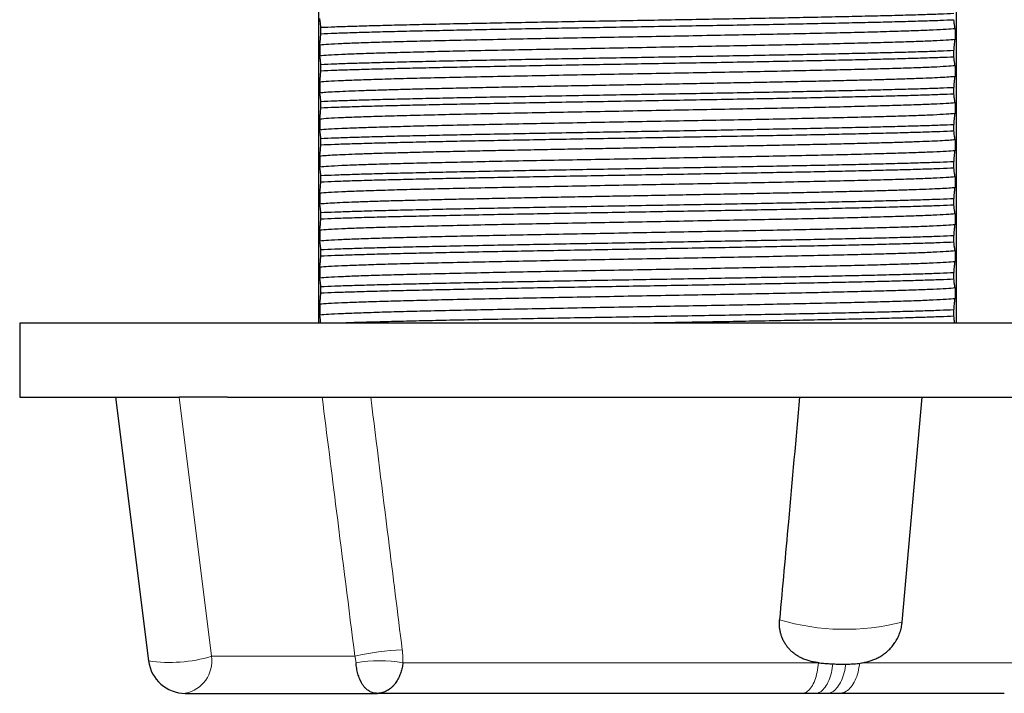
# Model space of a CAD drawing. Header units: millimetres. Extents: x 8 to 1329, y 12 to 1074.
# Tile 9 of 256: x 325 to 364, y 701 to 728. Entities that reach past the tile are written whole.
import ezdxf

# ---------------------------------------------------------------- set-up
doc = ezdxf.new("R2010")
doc.units = ezdxf.units.MM

msp = doc.modelspace()

# ---------------------------------------------------------------- linework, layer by layer
at = {"color": 7, "linetype": 'Continuous', "lineweight": 30}
for p, q in [((336.639, 754.053), (336.639, 716.053)), ((362.439, 754.053), (362.439, 716.053)), ((336.729, 727.772), (336.729, 728.017)), ((362.397, 727.972), (362.397, 727.547)), ((336.681, 727.31), (336.681, 726.885)), ((362.35, 726.84), (362.35, 727.085)), ((336.729, 726.272), (336.729, 726.517)), ((362.397, 726.472), (362.397, 726.047)), ((336.681, 725.81), (336.681, 725.385)), ((362.35, 725.34), (362.35, 725.585)), ((336.729, 724.772), (336.729, 725.017)), ((362.397, 724.972), (362.397, 724.547)), ((336.681, 724.31), (336.681, 723.885)), ((362.35, 723.84), (362.35, 724.085)), ((336.729, 723.272), (336.729, 723.517)), ((362.397, 723.472), (362.397, 723.047)), ((336.681, 722.81), (336.681, 722.385)), ((362.35, 722.34), (362.35, 722.585)), ((336.729, 721.772), (336.729, 722.017)), ((362.397, 721.972), (362.397, 721.547)), ((336.681, 721.31), (336.681, 720.885)), ((362.35, 720.84), (362.35, 721.085)), ((336.729, 720.272), (336.729, 720.517)), ((362.397, 720.472), (362.397, 720.047)), ((336.681, 719.81), (336.681, 719.385)), ((362.35, 719.34), (362.35, 719.585)), ((336.729, 718.772), (336.729, 719.017)), ((362.397, 718.972), (362.397, 718.547)), ((336.681, 718.31), (336.681, 717.885)), ((362.35, 717.84), (362.35, 718.085)), ((336.729, 717.272), (336.729, 717.517)), ((362.397, 717.472), (362.397, 717.047)), ((336.681, 716.81), (336.681, 716.385)), ((362.35, 716.34), (362.35, 716.585)), ((324.539, 716.053), (324.539, 713.053)), ((374.539, 716.053), (324.539, 716.053)), ((324.539, 713.053), (328.422, 713.053)), ((328.422, 713.053), (329.754, 702.368)), ((328.422, 713.053), (330.994, 713.053)), ((332.954, 713.053), (330.994, 713.053)), ((332.954, 713.053), (374.539, 713.053)), ((360.255, 703.937), (361.059, 713.053)), ((356.889, 702.291), (356.868, 702.293)), ((331.243, 701.053), (339.021, 701.053)), ((356.206, 701.053), (339.021, 701.053)), ((357.213, 701.053), (356.739, 701.053)), ((364.389, 701.053), (357.722, 701.053))]:
    msp.add_line(p, q, dxfattribs=at)
at = {"color": 252, "linetype": 'Continuous', "lineweight": 0}
for p, q in [((330.994, 713.053), (332.303, 702.553)), ((332.303, 702.553), (338.106, 702.553)), ((340.052, 702.293), (356.868, 702.293)), ((358.664, 702.293), (365.864, 702.293))]:
    msp.add_line(p, q, dxfattribs=at)
at = {"color": 252, "linetype": 'Continuous', "lineweight": 0, "flags": 128}
for points in [[(356.206, 701.053), (356.251, 701.057), (356.296, 701.067), (356.34, 701.083), (356.383, 701.106), (356.426, 701.136), (356.468, 701.171), (356.508, 701.213), (356.547, 701.261), (356.585, 701.314), (356.621, 701.373), (356.655, 701.437), (356.688, 701.506), (356.718, 701.58), (356.746, 701.658), (356.771, 701.74), (356.794, 701.825), (356.815, 701.914), (356.832, 702.005), (356.847, 702.099), (356.859, 702.195), (356.868, 702.293)], [(356.739, 701.053), (356.787, 701.057), (356.834, 701.066), (356.881, 701.082), (356.927, 701.105), (356.973, 701.134), (357.018, 701.168), (357.061, 701.209), (357.103, 701.256), (357.143, 701.308), (357.182, 701.365), (357.219, 701.428), (357.253, 701.495), (357.286, 701.567), (357.316, 701.643), (357.344, 701.724), (357.369, 701.807), (357.391, 701.894), (357.411, 701.984), (357.427, 702.076), (357.441, 702.171), (357.449, 702.245)], [(357.213, 701.053), (357.264, 701.057), (357.314, 701.066), (357.364, 701.082), (357.414, 701.105), (357.462, 701.134), (357.51, 701.168), (357.556, 701.209), (357.601, 701.256), (357.644, 701.308), (357.685, 701.365), (357.724, 701.428), (357.761, 701.495), (357.796, 701.567), (357.828, 701.643), (357.857, 701.724), (357.884, 701.807), (357.908, 701.894), (357.929, 701.984), (357.946, 702.076), (357.961, 702.171), (357.969, 702.234)], [(358.532, 702.272), (358.523, 702.195), (358.508, 702.099), (358.49, 702.005), (358.468, 701.914), (358.443, 701.825), (358.415, 701.74), (358.384, 701.658), (358.35, 701.58), (358.313, 701.506), (358.273, 701.437), (358.231, 701.373), (358.187, 701.314), (358.14, 701.261), (358.092, 701.213), (358.042, 701.171), (357.991, 701.136), (357.939, 701.106), (357.885, 701.083), (357.831, 701.067), (357.777, 701.057), (357.722, 701.053)]]:
    msp.add_lwpolyline(points, dxfattribs=at)
at = {"color": 252, "linetype": 'Continuous', "lineweight": 0}
for centre, radius, start, end in [((357.942, 712.916), 9.271, 253.3849, 284.4475), ((330.618, 708.105), 5.802, 261.4388, 286.8891), ((330.977, 702.366), 1.339, 281.4218, 8.0495), ((340.445, 692.525), 10.298, 92.357, 103.1293), ((339.101, 696.602), 5.77, 80.5159, 99.4841)]:
    msp.add_arc(centre, radius, start, end, dxfattribs=at)
at = {"color": 7, "linetype": 'Continuous', "lineweight": 30}
msp.add_arc((331.243, 702.553), 1.5, 187.1071, 270, dxfattribs=at)
for points in [[(362.35, 728.585), (362.168, 728.577), (361.805, 728.561), (361.105, 728.538), (360.301, 728.514), (359.389, 728.49), (358.381, 728.467), (357.286, 728.443), (356.115, 728.419), (354.879, 728.396), (353.59, 728.372), (352.262, 728.348), (350.908, 728.325), (349.539, 728.301), (348.171, 728.277), (346.816, 728.254), (345.488, 728.23), (344.2, 728.206), (342.964, 728.183), (341.793, 728.159), (340.698, 728.135), (339.689, 728.112), (338.777, 728.088), (337.973, 728.064), (337.274, 728.041), (336.911, 728.025), (336.729, 728.017)], [(336.729, 727.772), (336.911, 727.78), (337.274, 727.796), (337.973, 727.819), (338.777, 727.843), (339.689, 727.867), (340.698, 727.89), (341.793, 727.914), (342.964, 727.938), (344.2, 727.961), (345.488, 727.985), (346.816, 728.009), (348.171, 728.032), (349.539, 728.056), (350.908, 728.08), (352.262, 728.103), (353.59, 728.127), (354.879, 728.151), (356.115, 728.174), (357.286, 728.198), (358.381, 728.222), (359.389, 728.245), (360.301, 728.269), (361.105, 728.293), (361.805, 728.316), (362.168, 728.332), (362.35, 728.34)], [(362.397, 727.972), (362.289, 727.962), (362.071, 727.944), (361.531, 727.916), (360.844, 727.889), (360.002, 727.861), (359.022, 727.834), (357.916, 727.806), (356.698, 727.779), (355.384, 727.751), (353.992, 727.723), (352.541, 727.696), (351.05, 727.668), (349.539, 727.641), (348.028, 727.613), (346.537, 727.586), (345.086, 727.558), (343.695, 727.53), (342.381, 727.503), (341.163, 727.475), (340.056, 727.448), (339.076, 727.42), (338.235, 727.392), (337.548, 727.365), (337.008, 727.337), (336.79, 727.319), (336.681, 727.31)], [(336.681, 726.885), (336.79, 726.895), (337.008, 726.913), (337.548, 726.94), (338.235, 726.968), (339.076, 726.996), (340.056, 727.023), (341.163, 727.051), (342.381, 727.078), (343.695, 727.106), (345.086, 727.134), (346.537, 727.161), (348.028, 727.189), (349.539, 727.216), (351.05, 727.244), (352.541, 727.271), (353.992, 727.299), (355.384, 727.327), (356.698, 727.354), (357.916, 727.382), (359.022, 727.409), (360.002, 727.437), (360.844, 727.465), (361.531, 727.492), (362.071, 727.52), (362.289, 727.538), (362.397, 727.547)], [(362.35, 727.085), (362.168, 727.077), (361.805, 727.061), (361.105, 727.038), (360.301, 727.014), (359.389, 726.99), (358.381, 726.967), (357.286, 726.943), (356.115, 726.919), (354.879, 726.896), (353.59, 726.872), (352.262, 726.848), (350.908, 726.825), (349.539, 726.801), (348.171, 726.777), (346.816, 726.754), (345.488, 726.73), (344.2, 726.706), (342.964, 726.683), (341.793, 726.659), (340.698, 726.635), (339.689, 726.612), (338.777, 726.588), (337.973, 726.564), (337.274, 726.541), (336.911, 726.525), (336.729, 726.517)], [(362.397, 726.472), (362.289, 726.462), (362.071, 726.444), (361.531, 726.416), (360.844, 726.389), (360.002, 726.361), (359.022, 726.334), (357.916, 726.306), (356.698, 726.279), (355.384, 726.251), (353.992, 726.223), (352.541, 726.196), (351.05, 726.168), (349.539, 726.141), (348.028, 726.113), (346.537, 726.086), (345.086, 726.058), (343.695, 726.03), (342.381, 726.003), (341.163, 725.975), (340.056, 725.948), (339.076, 725.92), (338.235, 725.892), (337.548, 725.865), (337.008, 725.837), (336.79, 725.819), (336.681, 725.81)], [(336.729, 726.272), (336.911, 726.28), (337.274, 726.296), (337.973, 726.319), (338.777, 726.343), (339.689, 726.367), (340.698, 726.39), (341.793, 726.414), (342.964, 726.438), (344.2, 726.461), (345.488, 726.485), (346.816, 726.509), (348.171, 726.532), (349.539, 726.556), (350.908, 726.58), (352.262, 726.603), (353.59, 726.627), (354.879, 726.651), (356.115, 726.674), (357.286, 726.698), (358.381, 726.722), (359.389, 726.745), (360.301, 726.769), (361.105, 726.793), (361.805, 726.816), (362.168, 726.832), (362.35, 726.84)], [(336.681, 725.385), (336.76, 725.392), (336.917, 725.406), (337.273, 725.427), (337.715, 725.447), (338.247, 725.468), (338.863, 725.489), (339.559, 725.509), (340.331, 725.53), (341.171, 725.551), (342.074, 725.572), (343.033, 725.592), (344.041, 725.613), (345.091, 725.634), (346.173, 725.654), (347.281, 725.675), (348.406, 725.696), (349.539, 725.716), (350.673, 725.737), (351.798, 725.758), (352.905, 725.778), (353.988, 725.799), (355.037, 725.82), (356.045, 725.84), (357.004, 725.861), (357.908, 725.882), (358.748, 725.902), (359.519, 725.923), (360.216, 725.944), (360.832, 725.965), (361.364, 725.985), (361.805, 726.006), (362.162, 726.027), (362.319, 726.04), (362.397, 726.047)], [(362.35, 725.585), (362.168, 725.577), (361.805, 725.561), (361.105, 725.538), (360.301, 725.514), (359.389, 725.49), (358.381, 725.467), (357.286, 725.443), (356.115, 725.419), (354.879, 725.396), (353.59, 725.372), (352.262, 725.348), (350.908, 725.325), (349.539, 725.301), (348.171, 725.277), (346.816, 725.254), (345.488, 725.23), (344.2, 725.206), (342.964, 725.183), (341.793, 725.159), (340.698, 725.135), (339.689, 725.112), (338.777, 725.088), (337.973, 725.064), (337.274, 725.041), (336.911, 725.025), (336.729, 725.017)], [(336.729, 724.772), (336.911, 724.78), (337.274, 724.796), (337.973, 724.819), (338.777, 724.843), (339.689, 724.867), (340.698, 724.89), (341.793, 724.914), (342.964, 724.938), (344.2, 724.961), (345.488, 724.985), (346.816, 725.009), (348.171, 725.032), (349.539, 725.056), (350.908, 725.08), (352.262, 725.103), (353.59, 725.127), (354.879, 725.151), (356.115, 725.174), (357.286, 725.198), (358.381, 725.222), (359.389, 725.245), (360.301, 725.269), (361.105, 725.293), (361.805, 725.316), (362.168, 725.332), (362.35, 725.34)], [(362.397, 724.972), (362.289, 724.962), (362.071, 724.944), (361.531, 724.916), (360.844, 724.889), (360.002, 724.861), (359.022, 724.834), (357.916, 724.806), (356.698, 724.779), (355.384, 724.751), (353.992, 724.723), (352.541, 724.696), (351.05, 724.668), (349.539, 724.641), (348.028, 724.613), (346.537, 724.586), (345.086, 724.558), (343.695, 724.53), (342.381, 724.503), (341.163, 724.475), (340.056, 724.448), (339.076, 724.42), (338.235, 724.392), (337.548, 724.365), (337.008, 724.337), (336.79, 724.319), (336.681, 724.31)], [(336.681, 723.885), (336.79, 723.895), (337.008, 723.913), (337.548, 723.94), (338.235, 723.968), (339.076, 723.996), (340.056, 724.023), (341.163, 724.051), (342.381, 724.078), (343.695, 724.106), (345.086, 724.134), (346.537, 724.161), (348.028, 724.189), (349.539, 724.216), (351.05, 724.244), (352.541, 724.271), (353.992, 724.299), (355.384, 724.327), (356.698, 724.354), (357.916, 724.382), (359.022, 724.409), (360.002, 724.437), (360.844, 724.465), (361.531, 724.492), (362.071, 724.52), (362.289, 724.538), (362.397, 724.547)], [(362.35, 724.085), (362.168, 724.077), (361.805, 724.061), (361.105, 724.038), (360.301, 724.014), (359.389, 723.99), (358.381, 723.967), (357.286, 723.943), (356.115, 723.919), (354.879, 723.896), (353.59, 723.872), (352.262, 723.848), (350.908, 723.825), (349.539, 723.801), (348.171, 723.777), (346.816, 723.754), (345.488, 723.73), (344.2, 723.706), (342.964, 723.683), (341.793, 723.659), (340.698, 723.635), (339.689, 723.612), (338.777, 723.588), (337.973, 723.564), (337.274, 723.541), (336.911, 723.525), (336.729, 723.517)], [(336.729, 723.272), (336.911, 723.28), (337.274, 723.296), (337.973, 723.319), (338.777, 723.343), (339.689, 723.367), (340.698, 723.39), (341.793, 723.414), (342.964, 723.438), (344.2, 723.461), (345.488, 723.485), (346.816, 723.509), (348.171, 723.532), (349.539, 723.556), (350.908, 723.58), (352.262, 723.603), (353.59, 723.627), (354.879, 723.651), (356.115, 723.674), (357.286, 723.698), (358.381, 723.722), (359.389, 723.745), (360.301, 723.769), (361.105, 723.793), (361.805, 723.816), (362.168, 723.832), (362.35, 723.84)], [(362.397, 723.472), (362.319, 723.465), (362.162, 723.451), (361.805, 723.43), (361.364, 723.41), (360.832, 723.389), (360.216, 723.368), (359.519, 723.348), (358.748, 723.327), (357.908, 723.306), (357.004, 723.285), (356.045, 723.265), (355.037, 723.244), (353.988, 723.223), (352.905, 723.203), (351.798, 723.182), (350.673, 723.161), (349.539, 723.141), (348.406, 723.12), (347.281, 723.099), (346.173, 723.079), (345.091, 723.058), (344.041, 723.037), (343.033, 723.017), (342.074, 722.996), (341.171, 722.975), (340.331, 722.955), (339.559, 722.934), (338.863, 722.913), (338.247, 722.892), (337.715, 722.872), (337.273, 722.851), (336.917, 722.83), (336.76, 722.817), (336.681, 722.81)], [(336.681, 722.385), (336.79, 722.395), (337.008, 722.413), (337.548, 722.44), (338.235, 722.468), (339.076, 722.496), (340.056, 722.523), (341.163, 722.551), (342.381, 722.578), (343.695, 722.606), (345.086, 722.634), (346.537, 722.661), (348.028, 722.689), (349.539, 722.716), (351.05, 722.744), (352.541, 722.771), (353.992, 722.799), (355.384, 722.827), (356.698, 722.854), (357.916, 722.882), (359.022, 722.909), (360.002, 722.937), (360.844, 722.965), (361.531, 722.992), (362.071, 723.02), (362.289, 723.038), (362.397, 723.047)], [(362.35, 722.585), (362.168, 722.577), (361.805, 722.561), (361.105, 722.538), (360.301, 722.514), (359.389, 722.49), (358.381, 722.467), (357.286, 722.443), (356.115, 722.419), (354.879, 722.396), (353.59, 722.372), (352.262, 722.348), (350.908, 722.325), (349.539, 722.301), (348.171, 722.277), (346.816, 722.254), (345.488, 722.23), (344.2, 722.206), (342.964, 722.183), (341.793, 722.159), (340.698, 722.135), (339.689, 722.112), (338.777, 722.088), (337.973, 722.064), (337.274, 722.041), (336.911, 722.025), (336.729, 722.017)], [(336.729, 721.772), (336.911, 721.78), (337.274, 721.796), (337.973, 721.819), (338.777, 721.843), (339.689, 721.867), (340.698, 721.89), (341.793, 721.914), (342.964, 721.938), (344.2, 721.961), (345.488, 721.985), (346.816, 722.009), (348.171, 722.032), (349.539, 722.056), (350.908, 722.08), (352.262, 722.103), (353.59, 722.127), (354.879, 722.151), (356.115, 722.174), (357.286, 722.198), (358.381, 722.222), (359.389, 722.245), (360.301, 722.269), (361.105, 722.293), (361.805, 722.316), (362.168, 722.332), (362.35, 722.34)], [(362.397, 721.972), (362.289, 721.962), (362.071, 721.944), (361.531, 721.916), (360.844, 721.889), (360.002, 721.861), (359.022, 721.834), (357.916, 721.806), (356.698, 721.779), (355.384, 721.751), (353.992, 721.723), (352.541, 721.696), (351.05, 721.668), (349.539, 721.641), (348.028, 721.613), (346.537, 721.586), (345.086, 721.558), (343.695, 721.53), (342.381, 721.503), (341.163, 721.475), (340.056, 721.448), (339.076, 721.42), (338.235, 721.392), (337.548, 721.365), (337.008, 721.337), (336.79, 721.319), (336.681, 721.31)], [(336.681, 720.885), (336.76, 720.892), (336.917, 720.906), (337.273, 720.927), (337.715, 720.947), (338.247, 720.968), (338.863, 720.989), (339.559, 721.009), (340.331, 721.03), (341.171, 721.051), (342.074, 721.072), (343.033, 721.092), (344.041, 721.113), (345.091, 721.134), (346.173, 721.154), (347.281, 721.175), (348.406, 721.196), (349.539, 721.216), (350.673, 721.237), (351.798, 721.258), (352.905, 721.278), (353.988, 721.299), (355.037, 721.32), (356.045, 721.34), (357.004, 721.361), (357.908, 721.382), (358.748, 721.402), (359.519, 721.423), (360.216, 721.444), (360.832, 721.465), (361.364, 721.485), (361.805, 721.506), (362.162, 721.527), (362.319, 721.54), (362.397, 721.547)], [(362.35, 721.085), (362.168, 721.077), (361.805, 721.061), (361.105, 721.038), (360.301, 721.014), (359.389, 720.99), (358.381, 720.967), (357.286, 720.943), (356.115, 720.919), (354.879, 720.896), (353.59, 720.872), (352.262, 720.848), (350.908, 720.825), (349.539, 720.801), (348.171, 720.777), (346.816, 720.754), (345.488, 720.73), (344.2, 720.706), (342.964, 720.683), (341.793, 720.659), (340.698, 720.635), (339.689, 720.612), (338.777, 720.588), (337.973, 720.564), (337.274, 720.541), (336.911, 720.525), (336.729, 720.517)], [(336.729, 720.272), (336.911, 720.28), (337.274, 720.296), (337.973, 720.319), (338.777, 720.343), (339.689, 720.367), (340.698, 720.39), (341.793, 720.414), (342.964, 720.438), (344.2, 720.461), (345.488, 720.485), (346.816, 720.509), (348.171, 720.532), (349.539, 720.556), (350.908, 720.58), (352.262, 720.603), (353.59, 720.627), (354.879, 720.651), (356.115, 720.674), (357.286, 720.698), (358.381, 720.722), (359.389, 720.745), (360.301, 720.769), (361.105, 720.793), (361.805, 720.816), (362.168, 720.832), (362.35, 720.84)], [(362.397, 720.472), (362.289, 720.462), (362.071, 720.444), (361.531, 720.416), (360.844, 720.389), (360.002, 720.361), (359.022, 720.334), (357.916, 720.306), (356.698, 720.279), (355.384, 720.251), (353.992, 720.223), (352.541, 720.196), (351.05, 720.168), (349.539, 720.141), (348.028, 720.113), (346.537, 720.086), (345.086, 720.058), (343.695, 720.03), (342.381, 720.003), (341.163, 719.975), (340.056, 719.948), (339.076, 719.92), (338.235, 719.892), (337.548, 719.865), (337.008, 719.837), (336.79, 719.819), (336.681, 719.81)], [(336.681, 719.385), (336.79, 719.395), (337.008, 719.413), (337.548, 719.44), (338.235, 719.468), (339.076, 719.496), (340.056, 719.523), (341.163, 719.551), (342.381, 719.578), (343.695, 719.606), (345.086, 719.634), (346.537, 719.661), (348.028, 719.689), (349.539, 719.716), (351.05, 719.744), (352.541, 719.771), (353.992, 719.799), (355.384, 719.827), (356.698, 719.854), (357.916, 719.882), (359.022, 719.909), (360.002, 719.937), (360.844, 719.965), (361.531, 719.992), (362.071, 720.02), (362.289, 720.038), (362.397, 720.047)], [(362.35, 719.585), (362.168, 719.577), (361.805, 719.561), (361.105, 719.538), (360.301, 719.514), (359.389, 719.49), (358.381, 719.467), (357.286, 719.443), (356.115, 719.419), (354.879, 719.396), (353.59, 719.372), (352.262, 719.348), (350.908, 719.325), (349.539, 719.301), (348.171, 719.277), (346.816, 719.254), (345.488, 719.23), (344.2, 719.206), (342.964, 719.183), (341.793, 719.159), (340.698, 719.135), (339.689, 719.112), (338.777, 719.088), (337.973, 719.064), (337.274, 719.041), (336.911, 719.025), (336.729, 719.017)], [(336.729, 718.772), (336.911, 718.78), (337.274, 718.796), (337.973, 718.819), (338.777, 718.843), (339.689, 718.867), (340.698, 718.89), (341.793, 718.914), (342.964, 718.938), (344.2, 718.961), (345.488, 718.985), (346.816, 719.009), (348.171, 719.032), (349.539, 719.056), (350.908, 719.08), (352.262, 719.103), (353.59, 719.127), (354.879, 719.151), (356.115, 719.174), (357.286, 719.198), (358.381, 719.222), (359.389, 719.245), (360.301, 719.269), (361.105, 719.293), (361.805, 719.316), (362.168, 719.332), (362.35, 719.34)], [(362.397, 718.972), (362.289, 718.962), (362.071, 718.944), (361.531, 718.916), (360.844, 718.889), (360.002, 718.861), (359.022, 718.834), (357.916, 718.806), (356.698, 718.779), (355.384, 718.751), (353.992, 718.723), (352.541, 718.696), (351.05, 718.668), (349.539, 718.641), (348.028, 718.613), (346.537, 718.586), (345.086, 718.558), (343.695, 718.53), (342.381, 718.503), (341.163, 718.475), (340.056, 718.448), (339.076, 718.42), (338.235, 718.392), (337.548, 718.365), (337.008, 718.337), (336.79, 718.319), (336.681, 718.31)], [(336.681, 717.885), (336.79, 717.895), (337.008, 717.913), (337.548, 717.94), (338.235, 717.968), (339.076, 717.996), (340.056, 718.023), (341.163, 718.051), (342.381, 718.078), (343.695, 718.106), (345.086, 718.134), (346.537, 718.161), (348.028, 718.189), (349.539, 718.216), (351.05, 718.244), (352.541, 718.271), (353.992, 718.299), (355.384, 718.327), (356.698, 718.354), (357.916, 718.382), (359.022, 718.409), (360.002, 718.437), (360.844, 718.465), (361.531, 718.492), (362.071, 718.52), (362.289, 718.538), (362.397, 718.547)], [(362.35, 718.085), (362.168, 718.077), (361.805, 718.061), (361.105, 718.038), (360.301, 718.014), (359.389, 717.99), (358.381, 717.967), (357.286, 717.943), (356.115, 717.919), (354.879, 717.896), (353.59, 717.872), (352.262, 717.848), (350.908, 717.825), (349.539, 717.801), (348.171, 717.777), (346.816, 717.754), (345.488, 717.73), (344.2, 717.706), (342.964, 717.683), (341.793, 717.659), (340.698, 717.635), (339.689, 717.612), (338.777, 717.588), (337.973, 717.564), (337.274, 717.541), (336.911, 717.525), (336.729, 717.517)], [(336.729, 717.272), (336.911, 717.28), (337.274, 717.296), (337.973, 717.319), (338.777, 717.343), (339.689, 717.367), (340.698, 717.39), (341.793, 717.414), (342.964, 717.438), (344.2, 717.461), (345.488, 717.485), (346.816, 717.509), (348.171, 717.532), (349.539, 717.556), (350.908, 717.58), (352.262, 717.603), (353.59, 717.627), (354.879, 717.651), (356.115, 717.674), (357.286, 717.698), (358.381, 717.722), (359.389, 717.745), (360.301, 717.769), (361.105, 717.793), (361.805, 717.816), (362.168, 717.832), (362.35, 717.84)], [(362.397, 717.472), (362.289, 717.462), (362.071, 717.444), (361.531, 717.416), (360.844, 717.389), (360.002, 717.361), (359.022, 717.334), (357.916, 717.306), (356.698, 717.279), (355.384, 717.251), (353.992, 717.223), (352.541, 717.196), (351.05, 717.168), (349.539, 717.141), (348.028, 717.113), (346.537, 717.086), (345.086, 717.058), (343.695, 717.03), (342.381, 717.003), (341.163, 716.975), (340.056, 716.948), (339.076, 716.92), (338.235, 716.892), (337.548, 716.865), (337.008, 716.837), (336.79, 716.819), (336.681, 716.81)], [(336.681, 716.385), (336.79, 716.395), (337.008, 716.413), (337.548, 716.44), (338.235, 716.468), (339.076, 716.496), (340.056, 716.523), (341.163, 716.551), (342.381, 716.578), (343.695, 716.606), (345.086, 716.634), (346.537, 716.661), (348.028, 716.689), (349.539, 716.716), (351.05, 716.744), (352.541, 716.771), (353.992, 716.799), (355.384, 716.827), (356.698, 716.854), (357.916, 716.882), (359.022, 716.909), (360.002, 716.937), (360.844, 716.965), (361.531, 716.992), (362.071, 717.02), (362.289, 717.038), (362.397, 717.047)]]:
    msp.add_open_spline(points, degree=3, dxfattribs=at)
for points, knots in [([(336.729, 728.017), (336.724, 728.063), (336.716, 728.155), (336.703, 728.256), (336.692, 728.334), (336.685, 728.368), (336.681, 728.385)], [0, 0, 0, 0, 0.2800269, 0.5600239, 0.7800205, 1, 1, 1, 1]), ([(362.397, 727.972), (362.394, 727.986), (362.389, 728.015), (362.38, 728.072), (362.37, 728.144), (362.36, 728.231), (362.353, 728.304), (362.35, 728.34)], [0, 0, 0, 0, 0.186682, 0.373369, 0.560016, 0.780017, 1, 1, 1, 1]), ([(336.681, 727.31), (336.686, 727.341), (336.695, 727.405), (336.707, 727.521), (336.719, 727.643), (336.725, 727.729), (336.729, 727.772)], [0, 0, 0, 0, 0.280023, 0.560009, 0.780013, 1, 1, 1, 1]), ([(362.35, 727.085), (362.354, 727.139), (362.363, 727.247), (362.375, 727.373), (362.387, 727.474), (362.394, 727.523), (362.397, 727.547)], [0, 0, 0, 0, 0.280038, 0.560032, 0.780027, 1, 1, 1, 1]), ([(336.729, 726.517), (336.724, 726.563), (336.716, 726.655), (336.703, 726.756), (336.692, 726.834), (336.685, 726.868), (336.681, 726.885)], [0, 0, 0, 0, 0.280027, 0.560024, 0.780021, 1, 1, 1, 1]), ([(362.397, 726.472), (362.394, 726.486), (362.389, 726.515), (362.38, 726.572), (362.37, 726.644), (362.36, 726.731), (362.353, 726.804), (362.35, 726.84)], [0, 0, 0, 0, 0.186682, 0.373369, 0.560016, 0.780017, 1, 1, 1, 1]), ([(336.681, 725.81), (336.686, 725.841), (336.695, 725.905), (336.707, 726.021), (336.719, 726.143), (336.725, 726.229), (336.729, 726.272)], [0, 0, 0, 0, 0.2800225, 0.5600092, 0.780013, 1, 1, 1, 1]), ([(362.35, 725.585), (362.354, 725.639), (362.363, 725.747), (362.375, 725.873), (362.387, 725.974), (362.394, 726.023), (362.397, 726.047)], [0, 0, 0, 0, 0.280038, 0.560033, 0.780027, 1, 1, 1, 1]), ([(336.729, 725.017), (336.724, 725.063), (336.716, 725.155), (336.703, 725.256), (336.692, 725.334), (336.685, 725.368), (336.681, 725.385)], [0, 0, 0, 0, 0.2800269, 0.5600239, 0.7800205, 1, 1, 1, 1]), ([(362.397, 724.972), (362.394, 724.986), (362.389, 725.015), (362.38, 725.072), (362.37, 725.144), (362.36, 725.231), (362.353, 725.304), (362.35, 725.34)], [0, 0, 0, 0, 0.186682, 0.373369, 0.560016, 0.780017, 1, 1, 1, 1]), ([(336.681, 724.31), (336.686, 724.341), (336.695, 724.405), (336.707, 724.521), (336.719, 724.643), (336.725, 724.729), (336.729, 724.772)], [0, 0, 0, 0, 0.280023, 0.560009, 0.780013, 1, 1, 1, 1]), ([(362.35, 724.085), (362.354, 724.139), (362.363, 724.247), (362.375, 724.373), (362.387, 724.474), (362.394, 724.523), (362.397, 724.547)], [0, 0, 0, 0, 0.280038, 0.560033, 0.780027, 1, 1, 1, 1]), ([(336.729, 723.517), (336.724, 723.563), (336.716, 723.655), (336.703, 723.756), (336.692, 723.834), (336.685, 723.868), (336.681, 723.885)], [0, 0, 0, 0, 0.280027, 0.560024, 0.780021, 1, 1, 1, 1]), ([(362.397, 723.472), (362.394, 723.486), (362.389, 723.515), (362.38, 723.572), (362.37, 723.644), (362.36, 723.731), (362.353, 723.804), (362.35, 723.84)], [0, 0, 0, 0, 0.186682, 0.373369, 0.560016, 0.780017, 1, 1, 1, 1]), ([(336.681, 722.81), (336.686, 722.841), (336.695, 722.905), (336.707, 723.021), (336.719, 723.143), (336.725, 723.229), (336.729, 723.272)], [0, 0, 0, 0, 0.280023, 0.560009, 0.780013, 1, 1, 1, 1]), ([(362.35, 722.585), (362.354, 722.639), (362.363, 722.747), (362.375, 722.873), (362.387, 722.974), (362.394, 723.023), (362.397, 723.047)], [0, 0, 0, 0, 0.280038, 0.560033, 0.780027, 1, 1, 1, 1]), ([(336.729, 722.017), (336.724, 722.063), (336.716, 722.155), (336.703, 722.256), (336.692, 722.334), (336.685, 722.368), (336.681, 722.385)], [0, 0, 0, 0, 0.280027, 0.560024, 0.780021, 1, 1, 1, 1]), ([(362.397, 721.972), (362.394, 721.986), (362.389, 722.015), (362.38, 722.072), (362.37, 722.144), (362.36, 722.231), (362.353, 722.304), (362.35, 722.34)], [0, 0, 0, 0, 0.186682, 0.373369, 0.560016, 0.780017, 1, 1, 1, 1]), ([(336.681, 721.31), (336.686, 721.341), (336.695, 721.405), (336.707, 721.521), (336.719, 721.643), (336.725, 721.729), (336.729, 721.772)], [0, 0, 0, 0, 0.2800225, 0.5600092, 0.780013, 1, 1, 1, 1]), ([(362.35, 721.085), (362.354, 721.139), (362.363, 721.247), (362.375, 721.373), (362.387, 721.474), (362.394, 721.523), (362.397, 721.547)], [0, 0, 0, 0, 0.280038, 0.560033, 0.780027, 1, 1, 1, 1]), ([(336.729, 720.517), (336.724, 720.563), (336.716, 720.655), (336.703, 720.756), (336.692, 720.834), (336.685, 720.868), (336.681, 720.885)], [0, 0, 0, 0, 0.280027, 0.560024, 0.780021, 1, 1, 1, 1]), ([(362.397, 720.472), (362.394, 720.486), (362.389, 720.515), (362.38, 720.572), (362.37, 720.644), (362.36, 720.731), (362.353, 720.804), (362.35, 720.84)], [0, 0, 0, 0, 0.186682, 0.373369, 0.560016, 0.780017, 1, 1, 1, 1]), ([(336.681, 719.81), (336.686, 719.841), (336.695, 719.905), (336.707, 720.021), (336.719, 720.143), (336.725, 720.229), (336.729, 720.272)], [0, 0, 0, 0, 0.280023, 0.560009, 0.780013, 1, 1, 1, 1]), ([(362.35, 719.585), (362.354, 719.639), (362.363, 719.747), (362.375, 719.873), (362.387, 719.974), (362.394, 720.023), (362.397, 720.047)], [0, 0, 0, 0, 0.280038, 0.560033, 0.780027, 1, 1, 1, 1]), ([(336.729, 719.017), (336.724, 719.063), (336.716, 719.155), (336.703, 719.256), (336.692, 719.334), (336.685, 719.368), (336.681, 719.385)], [0, 0, 0, 0, 0.2800269, 0.5600239, 0.7800205, 1, 1, 1, 1]), ([(362.397, 718.972), (362.394, 718.986), (362.389, 719.015), (362.38, 719.072), (362.37, 719.144), (362.36, 719.231), (362.353, 719.304), (362.35, 719.34)], [0, 0, 0, 0, 0.186682, 0.373369, 0.560016, 0.780017, 1, 1, 1, 1]), ([(336.681, 718.31), (336.686, 718.341), (336.695, 718.405), (336.707, 718.521), (336.719, 718.643), (336.725, 718.729), (336.729, 718.772)], [0, 0, 0, 0, 0.280023, 0.560009, 0.780013, 1, 1, 1, 1]), ([(362.35, 718.085), (362.354, 718.139), (362.363, 718.247), (362.375, 718.373), (362.387, 718.474), (362.394, 718.523), (362.397, 718.547)], [0, 0, 0, 0, 0.280038, 0.560033, 0.780027, 1, 1, 1, 1]), ([(336.729, 717.517), (336.724, 717.563), (336.716, 717.655), (336.703, 717.756), (336.692, 717.834), (336.685, 717.868), (336.681, 717.885)], [0, 0, 0, 0, 0.280027, 0.560024, 0.780021, 1, 1, 1, 1]), ([(362.397, 717.472), (362.394, 717.486), (362.389, 717.515), (362.38, 717.572), (362.37, 717.644), (362.36, 717.731), (362.353, 717.804), (362.35, 717.84)], [0, 0, 0, 0, 0.1866824, 0.3733686, 0.5600163, 0.7800175, 1, 1, 1, 1]), ([(336.681, 716.81), (336.686, 716.841), (336.695, 716.905), (336.707, 717.021), (336.719, 717.143), (336.725, 717.229), (336.729, 717.272)], [0, 0, 0, 0, 0.280023, 0.560009, 0.780013, 1, 1, 1, 1]), ([(362.35, 716.585), (362.354, 716.639), (362.363, 716.747), (362.375, 716.873), (362.387, 716.974), (362.394, 717.023), (362.397, 717.047)], [0, 0, 0, 0, 0.280038, 0.560032, 0.780027, 1, 1, 1, 1]), ([(362.35, 716.585), (362.168, 716.577), (361.805, 716.561), (361.105, 716.538), (360.301, 716.514), (359.389, 716.49), (358.381, 716.467), (357.286, 716.443), (356.115, 716.419), (354.879, 716.396), (353.59, 716.372), (352.262, 716.348), (350.908, 716.325), (349.539, 716.301), (348.171, 716.277), (346.816, 716.254), (345.488, 716.23), (344.2, 716.206), (342.964, 716.183), (341.793, 716.159), (340.698, 716.135), (339.688, 716.112), (338.782, 716.088), (338.105, 716.069), (337.777, 716.057), (337.673, 716.053)], [0, 0, 0, 0, 0.044525, 0.089049, 0.133574, 0.178099, 0.222624, 0.267148, 0.311673, 0.356198, 0.400723, 0.445247, 0.489772, 0.534297, 0.578821, 0.623346, 0.667871, 0.712396, 0.75692, 0.801445, 0.84597, 0.890495, 0.935019, 0.979544, 1, 1, 1, 1]), ([(336.725, 716.053), (336.722, 716.087), (336.714, 716.165), (336.703, 716.256), (336.692, 716.334), (336.685, 716.368), (336.681, 716.385)], [0, 0, 0, 0, 0.220046, 0.523369, 0.761694, 1, 1, 1, 1]), ([(349.399, 716.053), (349.446, 716.054), (349.948, 716.063), (350.908, 716.08), (352.262, 716.103), (353.591, 716.127), (354.879, 716.151), (356.115, 716.174), (357.286, 716.198), (358.381, 716.222), (359.389, 716.245), (360.301, 716.269), (361.105, 716.293), (361.805, 716.316), (362.168, 716.332), (362.35, 716.34)], [0, 0, 0, 0, 0.008459, 0.091087, 0.173716, 0.256344, 0.338973, 0.421601, 0.504229, 0.586858, 0.669486, 0.752115, 0.834743, 0.917372, 1, 1, 1, 1]), ([(362.383, 716.053), (362.382, 716.06), (362.378, 716.085), (362.37, 716.144), (362.36, 716.231), (362.353, 716.304), (362.35, 716.34)], [0, 0, 0, 0, 0.09726, 0.366149, 0.683088, 1, 1, 1, 1]), ([(356.104, 713.053), (355.953, 711.369), (355.682, 708.362), (355.41, 705.354), (355.291, 704.031)], [0, 0, 0, 0, 0.56, 1, 1, 1, 1]), ([(356.868, 702.293), (356.812, 702.301), (356.699, 702.316), (356.53, 702.353), (356.363, 702.404), (356.21, 702.467), (356.074, 702.538), (355.952, 702.614), (355.835, 702.703), (355.727, 702.803), (355.628, 702.913), (355.54, 703.032), (355.461, 703.163), (355.398, 703.297), (355.35, 703.432), (355.316, 703.565), (355.293, 703.704), (355.281, 703.86), (355.287, 703.97), (355.291, 704.031)], [0, 0, 0, 0, 0.06818, 0.136613, 0.206053, 0.275954, 0.331627, 0.387621, 0.444713, 0.502226, 0.557915, 0.614055, 0.671714, 0.729938, 0.779792, 0.830041, 0.881575, 0.933568, 1, 1, 1, 1]), ([(356.889, 702.291), (356.901, 702.29), (356.946, 702.284), (357.025, 702.277), (357.127, 702.267), (357.229, 702.259), (357.331, 702.252), (357.432, 702.246), (357.533, 702.241), (357.634, 702.238), (357.735, 702.235), (357.836, 702.234), (357.937, 702.234), (358.04, 702.235), (358.144, 702.239), (358.253, 702.244), (358.369, 702.253), (358.487, 702.265), (358.6, 702.281), (358.699, 702.299), (358.789, 702.318), (358.873, 702.339), (358.954, 702.363), (359.035, 702.39), (359.114, 702.42), (359.194, 702.454), (359.273, 702.493), (359.351, 702.535), (359.429, 702.582), (359.505, 702.634), (359.58, 702.69), (359.652, 702.75), (359.721, 702.814), (359.787, 702.881), (359.849, 702.953), (359.908, 703.027), (359.963, 703.105), (360.016, 703.189), (360.065, 703.279), (360.111, 703.374), (360.15, 703.471), (360.184, 703.57), (360.212, 703.67), (360.233, 703.77), (360.247, 703.86), (360.252, 703.915), (360.254, 703.937)], [0, 0, 0, 0, 0.007625, 0.030423, 0.053156, 0.07588, 0.098636, 0.121477, 0.144465, 0.167671, 0.191182, 0.215106, 0.239594, 0.264853, 0.291198, 0.31913, 0.349504, 0.383832, 0.414839, 0.44077, 0.464224, 0.486154, 0.507198, 0.527794, 0.548238, 0.568685, 0.589233, 0.60994, 0.630814, 0.651833, 0.672967, 0.694186, 0.715463, 0.736778, 0.758118, 0.77947, 0.80083, 0.822194, 0.845964, 0.869613, 0.893075, 0.916357, 0.939471, 0.962424, 0.985225, 1, 1, 1, 1]), ([(339.021, 701.053), (338.99, 701.055), (338.929, 701.057), (338.844, 701.074), (338.766, 701.101), (338.696, 701.135), (338.636, 701.173), (338.595, 701.205), (338.569, 701.227), (338.556, 701.239), (338.543, 701.25), (338.531, 701.262), (338.519, 701.274), (338.488, 701.309), (338.439, 701.369), (338.391, 701.445), (338.361, 701.499), (338.347, 701.527), (338.333, 701.555), (338.32, 701.584), (338.307, 701.614), (338.286, 701.664), (338.259, 701.739), (338.228, 701.843), (338.201, 701.95), (338.18, 702.062), (338.162, 702.175), (338.154, 702.254), (338.151, 702.293)], [0, 0, 0, 0, 0.08524, 0.165502, 0.240797, 0.311137, 0.36895, 0.422952, 0.436468, 0.449724, 0.46272, 0.475457, 0.487935, 0.500154, 0.577321, 0.6487, 0.666462, 0.683841, 0.700842, 0.717467, 0.73372, 0.749607, 0.798467, 0.844114, 0.886778, 0.926741, 0.964345, 1, 1, 1, 1]), ([(340.052, 702.293), (340.048, 702.259), (340.038, 702.19), (340.018, 702.09), (339.994, 701.992), (339.965, 701.897), (339.931, 701.805), (339.891, 701.712), (339.845, 701.621), (339.792, 701.531), (339.742, 701.458), (339.695, 701.399), (339.663, 701.363), (339.641, 701.34), (339.629, 701.328), (339.618, 701.316), (339.606, 701.305), (339.594, 701.294), (339.559, 701.262), (339.499, 701.214), (339.412, 701.158), (339.32, 701.113), (339.224, 701.079), (339.123, 701.057), (339.055, 701.055), (339.021, 701.053)], [0, 0, 0, 0, 0.031837, 0.064873, 0.099367, 0.135538, 0.173568, 0.213608, 0.260979, 0.311148, 0.364207, 0.400846, 0.438784, 0.448937, 0.45918, 0.469513, 0.479936, 0.490449, 0.501052, 0.571495, 0.647109, 0.727845, 0.81363, 0.904381, 1, 1, 1, 1]), ([(356.739, 701.053), (356.64, 701.053), (356.464, 701.053), (356.285, 701.053), (356.206, 701.053)], [0, 0, 0, 0, 0.559998, 1, 1, 1, 1]), ([(357.722, 701.053), (357.628, 701.053), (357.46, 701.053), (357.288, 701.053), (357.213, 701.053)], [0, 0, 0, 0, 0.560002, 1, 1, 1, 1])]:
    msp.add_open_spline(points, degree=3, knots=knots, dxfattribs=at)
at = {"color": 252, "linetype": 'Continuous', "lineweight": 0}
for points, knots in [([(338.106, 702.553), (337.858, 704.513), (337.416, 708.013), (336.974, 711.513), (336.78, 713.053)], [0, 0, 0, 0, 0.56, 1, 1, 1, 1]), ([(338.747, 713.053), (338.985, 711.142), (339.41, 707.729), (339.835, 704.316), (340.022, 702.814)], [0, 0, 0, 0, 0.56, 1, 1, 1, 1]), ([(338.151, 702.293), (338.146, 702.336), (338.137, 702.423), (338.116, 702.509), (338.106, 702.553)], [0, 0, 0, 0, 0.492366, 1, 1, 1, 1]), ([(340.022, 702.814), (340.027, 702.765), (340.038, 702.668), (340.05, 702.494), (340.052, 702.369), (340.052, 702.293)], [0, 0, 0, 0, 0.279923, 0.560067, 1, 1, 1, 1])]:
    msp.add_open_spline(points, degree=3, knots=knots, dxfattribs=at)

doc.saveas('drawing.dxf')
